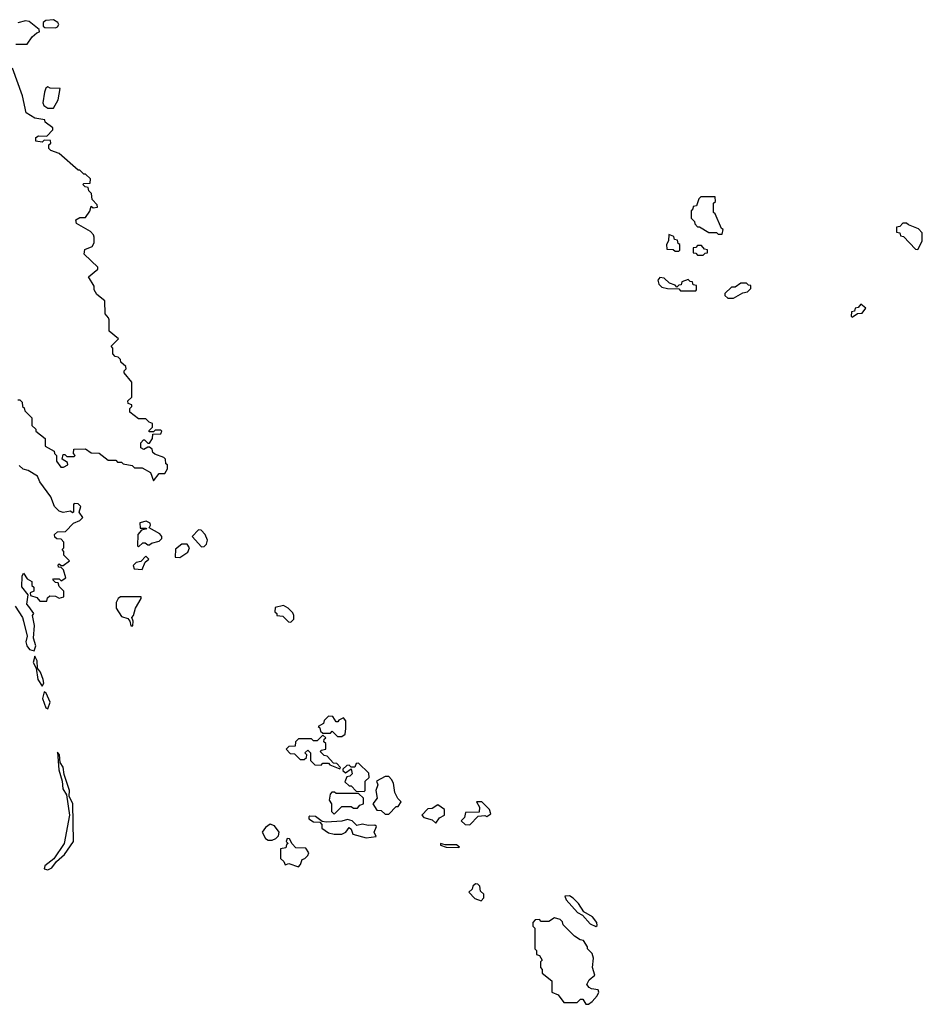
# Model space of a CAD drawing. Extents: x 2769579 to 2883812, y 684207 to 828660.
# Tile 90 of 256: x 2829975 to 2834768, y 700290 to 705520. Entities that reach past the tile are written whole.
import ezdxf

# ---------------------------------------------------------------- set-up
doc = ezdxf.new("R2010")
doc.units = 0

msp = doc.modelspace()

# ---------------------------------------------------------------- linework, layer by layer
at = {"layer": '0CON02XD'}
for points in [[(2829955, 705390), (2830015, 705390), (2830041.7, 705428.3), (2830065, 705450), (2830080, 705455), (2830078.3, 705468.3), (2830025, 705511.2), (2830006.4, 705513.6), (2829965, 705503.3)], [(2830165, 705476.7), (2830175, 705482.5), (2830182.5, 705495), (2830177.5, 705505), (2830155, 705520), (2830113.6, 705516.4), (2830100, 705505), (2830100, 705485), (2830108.3, 705478.3), (2830165, 705476.7)], [(2829965, 703500), (2829975, 703500), (2829988.3, 703488.3), (2829990, 703465), (2829998.3, 703458.3), (2830001.7, 703441.7), (2830040, 703405), (2830040, 703365), (2830060, 703345), (2830060, 703335), (2830110, 703295), (2830110, 703255), (2830158.3, 703228.3), (2830160, 703215), (2830170, 703205), (2830170, 703175), (2830193, 703143), (2830207, 703143), (2830230, 703155), (2830228.3, 703168.3), (2830200, 703185), (2830205, 703210), (2830215, 703210), (2830225, 703200), (2830265, 703200), (2830270, 703205), (2830260, 703215), (2830261.7, 703238.3), (2830325, 703240), (2830355, 703220), (2830397, 703217), (2830445, 703180), (2830485, 703180), (2830495, 703170), (2830515, 703170), (2830525, 703160), (2830571.7, 703151.7), (2830585, 703140), (2830625, 703140), (2830670, 703115), (2830685, 703070), (2830715, 703110), (2830745, 703110), (2830760, 703135), (2830760, 703155), (2830751.7, 703161.7), (2830750, 703185), (2830740, 703195), (2830691.7, 703211.7), (2830681.7, 703221.7), (2830678.3, 703238.3), (2830665, 703250), (2830655, 703250), (2830635, 703236.7), (2830617.5, 703245), (2830618.3, 703271.7), (2830631.7, 703288.3), (2830638.3, 703288.3), (2830655, 703270), (2830665, 703270), (2830680, 703295), (2830681.7, 703318.3), (2830725, 703320), (2830730, 703335), (2830725, 703340), (2830695, 703340), (2830685, 703330), (2830661.7, 703331.7), (2830661.7, 703338.3), (2830680, 703355), (2830680, 703375), (2830661.7, 703381.7), (2830645, 703400), (2830605, 703400), (2830560, 703435), (2830560, 703455), (2830570, 703465), (2830570, 703475), (2830551.7, 703481.7), (2830550, 703495), (2830570, 703515), (2830570, 703595), (2830530, 703645), (2830530, 703655), (2830540, 703665), (2830538.3, 703678.3), (2830511.7, 703701.7), (2830510, 703715), (2830498.3, 703728.3), (2830481.7, 703731.7), (2830470, 703745), (2830470, 703775), (2830460, 703785), (2830500, 703825), (2830450, 703865), (2830450, 703925), (2830447, 703937), (2830428.3, 703958.3), (2830427, 704027), (2830385, 704060), (2830370, 704085), (2830370, 704105), (2830340, 704155), (2830390, 704195), (2830390, 704205), (2830317.5, 704275), (2830320, 704300), (2830360, 704315), (2830370, 704335), (2830370, 704365), (2830367, 704377), (2830350, 704395), (2830277, 704437), (2830273, 704457), (2830295, 704470), (2830325, 704470), (2830347, 704503), (2830355, 704530), (2830365, 704520), (2830387.5, 704525), (2830386.1, 704536.1), (2830360, 704565), (2830357, 704597), (2830341.7, 704611.7), (2830338.3, 704628.3), (2830321.7, 704631.7), (2830310, 704645), (2830315, 704650), (2830348.3, 704651.7), (2830350, 704675), (2830325, 704700), (2830315, 704700), (2830295, 704720), (2830285, 704720), (2830185, 704810), (2830140, 704825), (2830130, 704835), (2830130, 704855), (2830140, 704865), (2830138.3, 704878.3), (2830105, 704880), (2830095, 704870), (2830060, 704875), (2830060, 704895), (2830075, 704902.5), (2830118.3, 704901.7), (2830150, 704935), (2830150, 704945), (2830110, 704975), (2830108.3, 704988.3), (2830055, 704997.5), (2830010, 705025), (2829990, 705115), (2829937, 705263)], [(2830155, 705050), (2830180, 705095), (2830190, 705155), (2830137, 705157), (2830125, 705162.5), (2830113.9, 705156.1), (2830106.7, 705135), (2830098.3, 705078.3), (2830103.6, 705063.6), (2830125, 705050), (2830155, 705050)], [(2833705, 704380), (2833710, 704405), (2833701.7, 704411.7), (2833668.3, 704488.3), (2833660, 704495), (2833660, 704545), (2833670, 704555), (2833668.3, 704578.3), (2833591.7, 704578.3), (2833581.7, 704568.3), (2833568.3, 704531.7), (2833551.7, 704528.3), (2833550, 704515), (2833540, 704505), (2833540, 704465), (2833558.3, 704448.3), (2833560, 704435), (2833575, 704420), (2833585, 704420), (2833635, 704390), (2833675, 704390), (2833685, 704380), (2833705, 704380)], [(2834745, 704300), (2834767, 704343), (2834768.3, 704388.3), (2834748.3, 704408.3), (2834695, 704430), (2834685, 704440), (2834665, 704440), (2834648.3, 704421.7), (2834631.7, 704418.3), (2834631.7, 704391.7), (2834648.3, 704388.3), (2834651.7, 704371.7), (2834668.3, 704368.3), (2834731.7, 704301.7), (2834745, 704300)], [(2833475, 704290), (2833480, 704295), (2833480, 704325), (2833471.7, 704331.7), (2833468.3, 704348.3), (2833451.7, 704351.7), (2833448.3, 704368.3), (2833421.7, 704378.3), (2833420, 704345), (2833410, 704325), (2833411.7, 704301.7), (2833445, 704300), (2833455, 704290), (2833475, 704290)], [(2833605, 704270), (2833615, 704280), (2833628.3, 704281.7), (2833628.3, 704298.3), (2833611.7, 704301.7), (2833595, 704320), (2833575, 704320), (2833565, 704310), (2833551.7, 704308.3), (2833551.7, 704281.7), (2833565, 704280), (2833575, 704270), (2833605, 704270)], [(2833565, 704080), (2833570, 704085), (2833568.3, 704108.3), (2833551.7, 704111.7), (2833548.3, 704128.3), (2833535, 704130), (2833525, 704140), (2833491.7, 704128.3), (2833488.3, 704111.7), (2833475, 704110), (2833465, 704100), (2833455, 704110), (2833425, 704120), (2833397, 704147), (2833375, 704150), (2833363, 704137), (2833370, 704115), (2833385, 704100), (2833415, 704092.5), (2833475, 704090), (2833485, 704080), (2833565, 704080)], [(2833765, 704040), (2833815, 704070), (2833840, 704075), (2833858.3, 704091.7), (2833858.3, 704108.3), (2833845, 704110), (2833835, 704120), (2833805, 704120), (2833775, 704100), (2833755, 704100), (2833720, 704065), (2833720, 704055), (2833735, 704040), (2833765, 704040)], [(2834395, 703940), (2834425, 703960), (2834448.3, 703961.7), (2834468.3, 703988.3), (2834441.7, 704008.3), (2834428.3, 703991.7), (2834411.7, 703988.3), (2834408.3, 703971.7), (2834391.7, 703968.3), (2834390, 703945), (2834395, 703940)], [(2829950, 702405), (2829990, 702345), (2829995.8, 702325.8), (2830013.8, 702245), (2830006.7, 702215), (2830013.3, 702195), (2830027.5, 702175), (2830051.7, 702168.3), (2830061.2, 702195), (2830048.8, 702235), (2830053, 702303), (2830042.5, 702355), (2830050, 702365), (2830023.6, 702403.6), (2830013.3, 702415), (2830020, 702465), (2829987, 702507), (2829987.5, 702565), (2829995, 702580), (2830015, 702550), (2830040, 702535), (2830040, 702515), (2830050, 702505), (2830050, 702485), (2830030, 702475), (2830031.7, 702461.7), (2830065, 702450), (2830081.7, 702431.7), (2830118.3, 702431.7), (2830121.7, 702448.3), (2830135, 702460), (2830165, 702457.5), (2830185, 702447.5), (2830210, 702455), (2830210, 702485), (2830185, 702510), (2830178.3, 702528.3), (2830165, 702530), (2830150, 702545), (2830155, 702550), (2830185, 702550), (2830195, 702540), (2830220, 702555), (2830208.3, 702598.3), (2830195, 702610), (2830181.7, 702611.7), (2830180, 702625), (2830185, 702630), (2830195, 702620), (2830205, 702620), (2830240, 702645), (2830210, 702675), (2830210, 702695), (2830200, 702705), (2830210, 702715), (2830210, 702745), (2830195, 702760), (2830171.7, 702761.7), (2830161.7, 702771.7), (2830160, 702785), (2830175, 702800), (2830218.3, 702801.7), (2830260, 702845), (2830295, 702860), (2830310, 702875), (2830290, 702905), (2830300, 702935), (2830285, 702947.5), (2830265, 702950), (2830260, 702945), (2830260, 702905), (2830255, 702900), (2830245, 702910), (2830205, 702902.5), (2830185, 702910), (2830160, 702935), (2830140, 702985), (2830082.5, 703065), (2830070, 703095), (2830020, 703125), (2829993, 703133), (2829971.7, 703151.7)], [(2830605, 702720), (2830628.3, 702741.7), (2830641.7, 702741.7), (2830655, 702730), (2830665, 702730), (2830675, 702740), (2830715, 702750), (2830730, 702765), (2830730, 702775), (2830718.3, 702788.3), (2830661.7, 702821.7), (2830670, 702835), (2830667.5, 702845), (2830647, 702857), (2830613, 702847), (2830615, 702820), (2830645, 702820), (2830650, 702815), (2830621.7, 702808.3), (2830602.5, 702785), (2830600, 702725), (2830605, 702720)], [(2830940.7, 702720.7), (2830955, 702722.5), (2830967.5, 702735), (2830972.5, 702755), (2830960, 702785), (2830938.3, 702808.3), (2830925, 702810), (2830890, 702775), (2830940.7, 702720.7)], [(2830825, 702663.8), (2830867.8, 702692.2), (2830876.7, 702715), (2830864, 702734), (2830836.1, 702733.9), (2830803, 702707), (2830800, 702665), (2830825, 702663.8)], [(2830625, 702600), (2830641.7, 702638.3), (2830660, 702655), (2830645, 702670), (2830618.3, 702641.7), (2830593, 702637), (2830578.3, 702621.7), (2830583, 702603), (2830625, 702600)], [(2830575, 702300), (2830577.5, 702325), (2830570, 702345), (2830580, 702355), (2830590, 702395), (2830620, 702445), (2830620, 702455), (2830510, 702455), (2830497.5, 702445), (2830487.5, 702425), (2830487.5, 702395), (2830515, 702350), (2830549.3, 702339.3), (2830560, 702325), (2830565, 702300), (2830575, 702300)], [(2831415, 702320), (2831430, 702335), (2831430, 702355), (2831425, 702370), (2831400, 702395), (2831375, 702407.5), (2831331.7, 702398.3), (2831330, 702375), (2831340, 702365), (2831340, 702355), (2831371.7, 702351.7), (2831401.7, 702321.7), (2831415, 702320)], [(2830095, 701980), (2830102.5, 701995), (2830098.8, 702015), (2830086.2, 702055), (2830070, 702075), (2830068, 702115), (2830055, 702140), (2830046.7, 702105), (2830062.5, 702075), (2830072, 702015), (2830095, 701980)], [(2830125, 701860), (2830137.5, 701895), (2830115, 701942.5), (2830105, 701950), (2830096.2, 701915), (2830114.1, 701864.1), (2830125, 701860)], [(2831685, 701712.5), (2831702.5, 701725), (2831706.7, 701755), (2831706.4, 701796.4), (2831695, 701812.5), (2831670, 701800), (2831665, 701790), (2831655, 701790), (2831638.3, 701818.3), (2831615, 701820), (2831591.7, 701798.3), (2831588.3, 701781.7), (2831560, 701765), (2831568.3, 701758.3), (2831571.7, 701741.7), (2831585, 701730), (2831625, 701730), (2831635, 701740), (2831663, 701713), (2831685, 701712.5)], [(2831675, 701540), (2831678.3, 701548.3), (2831658.3, 701568.3), (2831641.7, 701571.7), (2831608.3, 701608.3), (2831591.7, 701611.7), (2831571.7, 701631.7), (2831575, 701640), (2831600, 701645), (2831600, 701675), (2831590, 701685), (2831591.7, 701698.3), (2831600, 701705), (2831585, 701720), (2831555, 701690), (2831535, 701690), (2831525, 701700), (2831455, 701700), (2831440, 701685), (2831438.3, 701661.7), (2831405, 701660), (2831390, 701645), (2831411.7, 701621.7), (2831435, 701620), (2831465, 701590), (2831485, 701590), (2831498.3, 701601.7), (2831500, 701615), (2831490, 701625), (2831505, 701640), (2831520, 701625), (2831520, 701585), (2831541.7, 701561.7), (2831575, 701560), (2831585, 701570), (2831615, 701570), (2831621.7, 701561.7), (2831675, 701540)], [(2830125, 701003.8), (2830145.9, 701014.1), (2830170.7, 701049.3), (2830213.3, 701085), (2830260, 701155), (2830257.5, 701355), (2830236.7, 701395), (2830238.8, 701425), (2830210.7, 701510.7), (2830205, 701550), (2830190, 701575), (2830186.7, 701615), (2830175, 701630), (2830182.5, 701535), (2830201.2, 701475), (2830203.8, 701435), (2830223, 701403), (2830240, 701295), (2830211.2, 701145), (2830156.7, 701063.3), (2830107.5, 701025), (2830105, 701010), (2830125, 701003.8)], [(2831805, 701420), (2831810, 701425), (2831810, 701475), (2831830, 701495), (2831828.3, 701518.3), (2831775, 701570), (2831761.7, 701568.3), (2831755, 701550), (2831735, 701550), (2831725, 701560), (2831711.7, 701558.3), (2831691.7, 701538.3), (2831691.7, 701531.7), (2831705, 701520), (2831735, 701540), (2831740, 701515), (2831728.3, 701501.7), (2831711.7, 701498.3), (2831701.7, 701471.7), (2831725, 701450), (2831735, 701450), (2831761.7, 701421.7), (2831805, 701420)], [(2831935, 701300), (2831975, 701340), (2831985, 701340), (2832000, 701365), (2831983, 701383), (2831967.5, 701415), (2831960, 701465), (2831950, 701485), (2831935, 701500), (2831915, 701500), (2831870, 701475), (2831877.5, 701455), (2831866.7, 701425), (2831873.8, 701385), (2831850, 701355), (2831871.7, 701321.7), (2831895, 701320), (2831915, 701300), (2831935, 701300)], [(2831645, 701300), (2831685, 701340), (2831735, 701340), (2831748.3, 701331.7), (2831768.3, 701331.7), (2831781.7, 701348.3), (2831800, 701355), (2831800, 701385), (2831775, 701410), (2831655, 701410), (2831647, 701417), (2831633, 701417), (2831623.6, 701406.4), (2831617.5, 701375), (2831630, 701355), (2831630, 701315), (2831645, 701300)], [(2832185, 701252.5), (2832205, 701280), (2832230, 701295), (2832230, 701325), (2832195, 701350), (2832165, 701330), (2832141.7, 701328.3), (2832110, 701295), (2832121.7, 701281.7), (2832165, 701270), (2832185, 701252.5)], [(2832365, 701242.5), (2832410, 701290), (2832445, 701292.5), (2832455, 701287.5), (2832477.5, 701302.5), (2832470, 701325), (2832430, 701365), (2832400, 701365), (2832417, 701337), (2832415, 701310), (2832341.7, 701308.3), (2832337, 701283), (2832320, 701265), (2832340, 701245), (2832365, 701242.5)], [(2831315, 701162.5), (2831335, 701170), (2831350, 701185), (2831352.5, 701205), (2831328.3, 701238.3), (2831305, 701247.5), (2831280.7, 701229.3), (2831262.5, 701205), (2831280.7, 701170.7), (2831295, 701162.5), (2831315, 701162.5)], [(2831815, 701174), (2831868.3, 701181.7), (2831857.5, 701205), (2831870, 701235), (2831861.7, 701241.7), (2831825, 701240), (2831795, 701247.5), (2831765, 701240), (2831740, 701265), (2831715, 701272.5), (2831685, 701262.5), (2831605, 701257.5), (2831581.7, 701261.7), (2831545, 701287.5), (2831515, 701290), (2831510, 701285), (2831510, 701275), (2831535, 701260), (2831568.3, 701258.3), (2831580, 701245), (2831580, 701225), (2831615, 701201.2), (2831645, 701193.8), (2831686.1, 701193.9), (2831706.4, 701203.6), (2831725, 701230), (2831735, 701220), (2831743.9, 701193.9), (2831815, 701174)], [(2831455, 701020), (2831467, 701033), (2831475, 701060), (2831490, 701065), (2831505, 701080), (2831510, 701095), (2831495, 701120), (2831441.7, 701121.7), (2831421.7, 701141.7), (2831408.3, 701168.3), (2831395, 701170), (2831390, 701155), (2831400, 701145), (2831391.7, 701138.3), (2831388.3, 701121.7), (2831360, 701115), (2831360, 701065), (2831378.3, 701048.3), (2831385, 701030), (2831405, 701037.5), (2831455, 701020)], [(2832305, 701122.5), (2832310, 701125), (2832295, 701137.5), (2832235, 701137.5), (2832210, 701145), (2832210, 701135), (2832240, 701125), (2832305, 701122.5)], [(2832425, 700840), (2832440, 700855), (2832440, 700875), (2832421.7, 700891.7), (2832418.3, 700918.3), (2832408.3, 700928.3), (2832395, 700930), (2832381.7, 700918.3), (2832378.3, 700901.7), (2832360, 700885), (2832391.7, 700851.7), (2832425, 700840)], [(2833035, 700702.5), (2833041.7, 700708.3), (2833040, 700725), (2833016.7, 700755), (2832971.7, 700781.7), (2832943.3, 700825), (2832915, 700853.3), (2832895, 700866.2), (2832870, 700865), (2832877.5, 700845), (2832937, 700777), (2832963, 700763), (2833005, 700716.7), (2833035, 700702.5)], [(2832995, 700290), (2833015.9, 700304.1), (2833042.5, 700335), (2833050, 700355), (2833047.5, 700367.5), (2833012.3, 700372.3), (2832998.8, 700378.8), (2832986.7, 700395), (2833000, 700420), (2833030, 700445), (2833017.5, 700485), (2833022.5, 700535), (2833015, 700560), (2832990, 700585), (2832990, 700595), (2832968.3, 700628.3), (2832951.7, 700631.7), (2832921.7, 700651.7), (2832861.7, 700711.7), (2832858.3, 700728.3), (2832845, 700740), (2832815, 700750), (2832785, 700730), (2832745, 700730), (2832735, 700740), (2832711.7, 700738.3), (2832700, 700725), (2832700, 700705), (2832710, 700695), (2832710, 700585), (2832720, 700575), (2832720, 700555), (2832735, 700550), (2832750, 700525), (2832740, 700515), (2832740, 700485), (2832750, 700475), (2832750, 700455), (2832800, 700415), (2832800, 700355), (2832835, 700340), (2832865, 700300), (2832935, 700300), (2832953, 700317), (2832965, 700317.5), (2832980.7, 700290.7), (2832995, 700290)]]:
    msp.add_lwpolyline(points, dxfattribs=at)

doc.saveas('drawing.dxf')
